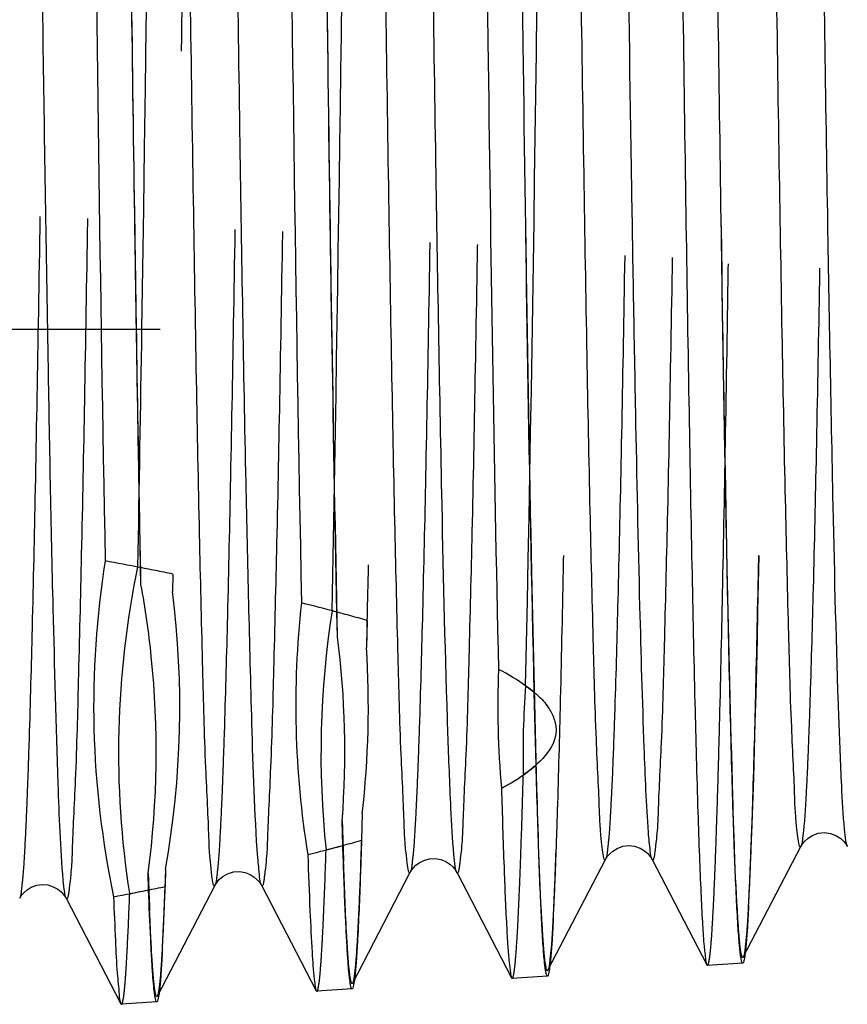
# Model space of a CAD drawing. Header units: millimetres. Extents: x 413 to 587, y 459 to 541.
# Tile 4 of 14: x 550 to 558, y 470 to 479. Entities that reach past the tile are written whole.
import ezdxf

# ---------------------------------------------------------------- set-up
doc = ezdxf.new("R2010")
doc.units = ezdxf.units.MM
doc.header["$LTSCALE"] = 65.185185
doc.linetypes.add('HIDDEN', pattern=[0.2, 0.1, -0.1])
doc.layers.add('KONST.EL_MIT_GEO', color=7, linetype='CONTINUOUS')

msp = doc.modelspace()

# ---------------------------------------------------------------- linework, layer by layer
at = {"layer": 'KONST.EL_MIT_GEO', "color": 8, "linetype": 'HIDDEN'}
for p, q in [((564.4007, 476.024), (525.869, 476.024)), ((551.4807, 473.754), (551.4767, 473.5921)), ((553.2822, 473.3236), (553.2759, 473.0739)), ((553.2372, 471.5337), (553.231, 471.2844)), ((551.4121, 471.0158), (551.4081, 470.854))]:
    msp.add_line(p, q, dxfattribs=at)
at = {"layer": 'KONST.EL_MIT_GEO', "color": 7, "linetype": 'Continuous'}
for p, q in [((551.1844, 473.6575), (551.1805, 473.8139)), ((553.0086, 473.1733), (553.0029, 473.4014)), ((554.8507, 471.9823), (554.8338, 472.655)), ((553.0572, 471.236), (553.0515, 471.4645)), ((556.7731, 470.2003), (557.3078, 471.2274)), ((554.9608, 470.0799), (555.4956, 471.1071)), ((555.9259, 471.1071), (556.4354, 470.1284)), ((551.2553, 470.8235), (551.2514, 470.9799)), ((553.1486, 469.9598), (553.6834, 470.987)), ((554.1137, 470.987), (554.6234, 470.0081)), ((551.3364, 469.8391), (551.8712, 470.8662)), ((552.3015, 470.8662), (552.8111, 469.8876)), ((550.4894, 470.7459), (550.9989, 469.7673)), ((556.7679, 470.145), (556.4409, 470.1233)), ((556.4354, 470.1284), (556.4409, 470.1233)), ((554.6234, 470.0081), (554.6289, 470.0029)), ((554.9557, 470.0246), (554.6289, 470.0029)), ((552.8111, 469.8876), (552.8166, 469.8826)), ((553.1435, 469.9043), (552.8165, 469.8826)), ((551.3313, 469.7839), (551.0044, 469.7622)), ((550.9989, 469.7673), (551.0044, 469.7622))]:
    msp.add_line(p, q, dxfattribs=at)
for points in [[(557.3078, 471.2273), (557.3119, 471.2348), (557.3242, 471.2538), (557.3428, 471.2763), (557.3708, 471.3019), (557.4133, 471.329), (557.4685, 471.3494), (557.5262, 471.3559), (557.5831, 471.3479), (557.6367, 471.3268), (557.6779, 471.2997), (557.7051, 471.274), (557.7232, 471.2516), (557.7352, 471.2327), (557.7381, 471.2273)], [(555.4956, 471.1069), (555.5015, 471.1176), (555.5144, 471.1367), (555.5334, 471.1589), (555.5611, 471.1835), (555.6018, 471.209), (555.6537, 471.2284), (555.7083, 471.2356), (555.7629, 471.2296), (555.815, 471.2113), (555.8565, 471.1864), (555.8858, 471.1612), (555.9065, 471.1375), (555.9203, 471.117), (555.9259, 471.1069)], [(553.6834, 470.9869), (553.6855, 470.9908), (553.6952, 471.0067), (553.7114, 471.0281), (553.735, 471.052), (553.7668, 471.076), (553.8097, 471.098), (553.8618, 471.1126), (553.9147, 471.115), (553.9657, 471.1056), (554.0131, 471.086), (554.0507, 471.0615), (554.0774, 471.0373), (554.0962, 471.0149), (554.1089, 470.9956), (554.1137, 470.9869)], [(551.8711, 470.8661), (551.8763, 470.8754), (551.8908, 470.897), (551.913, 470.9221), (551.9443, 470.9483), (551.9885, 470.9735), (552.0435, 470.9908), (552.0989, 470.9945), (552.1507, 470.9857), (552.1982, 470.9667), (552.2361, 470.9427), (552.2634, 470.9185), (552.2828, 470.8959), (552.296, 470.8762), (552.3016, 470.8661)], [(550.0589, 470.7458), (550.0667, 470.7595), (550.0802, 470.7787), (550.0997, 470.8007), (550.1274, 470.8246), (550.1669, 470.8487), (550.2166, 470.8672), (550.2688, 470.8745), (550.3209, 470.8697), (550.371, 470.8536), (550.4121, 470.8309), (550.4427, 470.8064), (550.4653, 470.7823), (550.4807, 470.7609), (550.4894, 470.7458)]]:
    msp.add_lwpolyline(points, dxfattribs=at)
for centre, radius, start, end in [((542.5756, 429.8202), 44.8274, 78.93301, 79.36053), ((561.1563, 472.5305), 8.5362, 173.56986, 189.30139), ((548.1264, 455.2257), 18.8185, 74.98149, 76.01642), ((544.5487, 472.106), 8.527, 355.6854, 7.19039), ((562.9702, 472.5313), 8.4755, 177.71034, 185.17139), ((548.2974, 488.7405), 18.1401, 284.15127, 285.21194), ((542.8088, 513.592), 43.5946, 280.73616, 281.17175)]:
    msp.add_arc(centre, radius, start, end, dxfattribs=at)
at = {"layer": 'KONST.EL_MIT_GEO', "color": 8, "linetype": 'HIDDEN'}
for centre, radius, start, end in [((543.4974, 434.5381), 40.0203, 78.49347, 78.9684), ((542.9891, 472.5157), 8.5555, 349.90329, 7.22764), ((561.3821, 472.0921), 8.5277, 171.08544, 186.04225), ((548.9803, 458.4193), 15.5127, 73.90025, 75.14473), ((544.7832, 472.5165), 8.5109, 353.36857, 3.75465), ((563.1892, 472.0914), 8.4599, 175.75137, 181.36581), ((631.9849, 473.8658), 78.9699, 181.742497, 182.016428), ((499.2174, 473.3221), 57.6663, 357.676351, 358.039907), ((548.8187, 486.7908), 16.122, 284.67078, 285.8836), ((498.9571, 473.1394), 56.1129, 357.6615, 358.02178), ((600.1335, 472.6694), 48.9113, 181.97955, 182.39108), ((524.8886, 472.2875), 31.9742, 357.12402, 357.66357), ((543.2711, 511.2257), 41.1836, 280.92948, 281.39538), ((502.8284, 472.6054), 48.6113, 357.55586, 357.93525), ((523.6564, 472.1376), 31.3933, 357.11777, 357.6489), ((524.2228, 471.6985), 27.1976, 356.98342, 357.54264)]:
    msp.add_arc(centre, radius, start, end, dxfattribs=at)
for points, knots in [([(550.9651, 529.194), (550.9509, 529.221), (550.9113, 528.9113), (550.9111, 528.7205), (550.8708, 527.969), (550.8501, 527.1047), (550.82, 525.911), (550.7931, 524.4933), (550.7649, 522.8302), (550.7257, 520.1927), (550.6779, 516.4413), (550.6227, 511.5023), (550.5672, 506.1201), (550.5117, 500.5021), (550.4562, 494.8639), (550.4007, 489.4223), (550.3533, 485.1063), (550.3147, 481.9077), (550.2867, 479.7545), (550.2587, 477.796), (550.2307, 476.0509), (550.2029, 474.536), (550.1752, 473.2659), (550.1511, 472.3662), (550.1309, 471.7779), (550.1173, 471.4375), (550.1029, 471.1664), (550.0911, 470.9631), (550.0753, 470.8323), (550.0688, 470.7648), (550.059, 470.7459)], [0, 0, 0, 0, 0.001565, 0.007874, 0.018919, 0.034597, 0.054757, 0.079208, 0.107711, 0.139992, 0.214613, 0.300199, 0.393457, 0.490805, 0.588499, 0.682788, 0.77005, 0.809985, 0.846935, 0.880547, 0.910496, 0.936495, 0.958295, 0.975687, 0.982676, 0.988504, 0.993158, 0.996628, 0.998907, 1, 1, 1, 1]), ([(551.3954, 529.1939), (551.3856, 529.175), (551.3792, 529.1074), (551.3633, 528.9763), (551.3514, 528.7726), (551.337, 528.501), (551.3234, 528.16), (551.3032, 527.5706), (551.279, 526.6695), (551.2513, 525.3973), (551.2235, 523.8802), (551.1955, 522.1327), (551.1674, 520.1718), (551.1394, 518.0163), (551.1007, 514.8148), (551.0533, 510.4961), (550.9979, 505.0522), (550.9423, 499.4134), (550.8868, 493.7964), (550.8313, 488.4169), (550.7761, 483.4818), (550.7284, 479.7341), (550.6893, 477.0997), (550.6611, 475.439), (550.6342, 474.0234), (550.6042, 472.8316), (550.5834, 471.9687), (550.5433, 471.2185), (550.543, 471.028), (550.5036, 470.7188), (550.4894, 470.7458)], [0, 0, 0, 0, 0.001096, 0.003379, 0.006855, 0.011518, 0.017358, 0.024359, 0.041781, 0.063615, 0.089653, 0.119643, 0.153296, 0.190287, 0.230261, 0.317587, 0.411915, 0.509621, 0.606949, 0.700161, 0.785678, 0.860218, 0.892458, 0.920921, 0.945334, 0.965461, 0.981113, 0.992138, 0.998437, 1, 1, 1, 1]), ([(552.7773, 529.0734), (552.7634, 529.1002), (552.7229, 528.7929), (552.7238, 528.6032), (552.6829, 527.8554), (552.6624, 526.9952), (552.6322, 525.8069), (552.6054, 524.3955), (552.5771, 522.7396), (552.538, 520.1134), (552.4902, 516.3778), (552.4349, 511.4594), (552.3795, 506.0995), (552.3239, 500.5044), (552.2684, 494.8891), (552.2129, 489.4694), (552.1656, 485.1707), (552.127, 481.9848), (552.0989, 479.8402), (552.0709, 477.8894), (552.0429, 476.1511), (552.0151, 474.6421), (551.9874, 473.3769), (551.9633, 472.4807), (551.9431, 471.8946), (551.9295, 471.5555), (551.9151, 471.2854), (551.9033, 471.0828), (551.8875, 470.9524), (551.881, 470.8851), (551.8712, 470.8663)], [0, 0, 0, 0, 0.001554, 0.007853, 0.018888, 0.034556, 0.054708, 0.079151, 0.107647, 0.139923, 0.214535, 0.300117, 0.393375, 0.490726, 0.588427, 0.682724, 0.769996, 0.809937, 0.846894, 0.880511, 0.910466, 0.936471, 0.958276, 0.975673, 0.982665, 0.988495, 0.993152, 0.996624, 0.998905, 1, 1, 1, 1]), ([(553.2076, 529.0734), (553.1978, 529.0544), (553.1913, 528.9869), (553.1754, 528.8559), (553.1635, 528.6528), (553.1492, 528.3819), (553.1355, 528.0421), (553.1153, 527.4548), (553.0912, 526.5568), (553.0634, 525.2895), (553.0356, 523.7781), (553.0076, 522.0375), (552.9684, 519.3085), (552.9208, 515.4668), (552.8655, 510.4477), (552.81, 505.0263), (552.7544, 499.411), (552.6989, 493.8175), (552.6435, 488.4607), (552.5883, 483.5465), (552.5405, 479.8148), (552.5014, 477.1918), (552.4732, 475.5382), (552.4464, 474.1288), (552.4163, 472.9423), (552.3956, 472.0832), (552.3554, 471.3365), (552.3553, 471.1468), (552.3157, 470.8394), (552.3016, 470.8661)], [0, 0, 0, 0, 0.001101, 0.003391, 0.006873, 0.011541, 0.017386, 0.024392, 0.041824, 0.063667, 0.089713, 0.11971, 0.153368, 0.230341, 0.317671, 0.412, 0.509702, 0.607023, 0.700226, 0.785731, 0.860259, 0.892493, 0.92095, 0.945357, 0.965479, 0.981125, 0.992145, 0.99844, 1, 1, 1, 1]), ([(554.5894, 528.9518), (554.5756, 528.9784), (554.5347, 528.6717), (554.5378, 528.56), (554.5158, 528.1852), (554.4979, 527.6863), (554.4722, 526.8652), (554.4453, 525.7056), (554.4172, 524.2914), (554.3894, 522.6451), (554.3501, 520.0284), (554.3024, 516.3088), (554.2471, 511.4105), (554.1916, 506.0729), (554.1361, 500.5013), (554.0806, 494.9097), (554.0251, 489.5128), (553.9698, 484.5181), (553.9222, 480.6959), (553.8831, 477.9815), (553.8551, 476.2505), (553.8273, 474.7478), (553.7996, 473.4878), (553.7755, 472.5952), (553.7553, 472.0115), (553.7417, 471.6738), (553.7273, 471.4046), (553.7155, 471.2028), (553.6997, 471.0728), (553.6932, 471.0058), (553.6834, 470.987)], [0, 0, 0, 0, 0.001551, 0.007847, 0.012776, 0.018881, 0.034549, 0.054703, 0.079148, 0.107647, 0.139927, 0.214544, 0.300129, 0.393387, 0.490734, 0.588429, 0.682721, 0.769989, 0.846883, 0.880499, 0.910454, 0.936459, 0.958265, 0.975663, 0.982657, 0.988489, 0.993146, 0.99662, 0.998903, 1, 1, 1, 1]), ([(555.0197, 528.9518), (555.0099, 528.933), (555.0034, 528.8658), (554.9875, 528.7355), (554.9757, 528.5332), (554.9613, 528.2635), (554.9477, 527.925), (554.9274, 527.3401), (554.9033, 526.4457), (554.8756, 525.1834), (554.8477, 523.678), (554.8197, 521.9442), (554.7806, 519.2261), (554.7329, 515.3999), (554.6776, 510.4012), (554.6221, 505.0021), (554.5666, 499.41), (554.5111, 493.8399), (554.4556, 488.5056), (554.4004, 483.6122), (554.3527, 479.8963), (554.3136, 477.2845), (554.2854, 475.638), (554.2585, 474.2347), (554.2284, 473.0534), (554.2079, 472.1981), (554.1674, 471.4549), (554.1677, 471.2659), (554.1278, 470.9603), (554.1137, 470.9869)], [0, 0, 0, 0, 0.001099, 0.003388, 0.006869, 0.011537, 0.017382, 0.02439, 0.041824, 0.063672, 0.089724, 0.119726, 0.153391, 0.230376, 0.317715, 0.412049, 0.509752, 0.607072, 0.700271, 0.78577, 0.860291, 0.892521, 0.920974, 0.945376, 0.965495, 0.981137, 0.992153, 0.998444, 1, 1, 1, 1]), ([(556.4017, 528.8328), (556.3877, 528.8594), (556.3474, 528.5548), (556.3481, 528.3661), (556.3073, 527.6248), (556.2868, 526.7715), (556.2566, 525.5932), (556.2297, 524.1935), (556.2015, 522.5514), (556.1623, 519.947), (556.1146, 516.2426), (556.0593, 511.3652), (556.0038, 506.05), (555.9483, 500.5015), (555.8928, 494.933), (555.8373, 489.5584), (555.782, 484.5841), (555.7344, 480.7775), (555.6953, 478.0741), (555.6673, 476.3501), (555.6395, 474.8534), (555.6118, 473.5984), (555.5877, 472.7094), (555.5675, 472.1279), (555.5539, 471.7915), (555.5396, 471.5233), (555.5277, 471.3223), (555.5119, 471.1927), (555.5054, 471.1258), (555.4956, 471.1071)], [0, 0, 0, 0, 0.001557, 0.007858, 0.018893, 0.034562, 0.054714, 0.079155, 0.107649, 0.139924, 0.21453, 0.300105, 0.393357, 0.4907, 0.588395, 0.682688, 0.769958, 0.846857, 0.880475, 0.910432, 0.936441, 0.95825, 0.975652, 0.982646, 0.988481, 0.99314, 0.996616, 0.998901, 1, 1, 1, 1]), ([(556.8319, 528.8327), (556.8221, 528.8139), (556.8156, 528.747), (556.7998, 528.6171), (556.7879, 528.4157), (556.7735, 528.147), (556.7599, 527.81), (556.7397, 527.2275), (556.7155, 526.3369), (556.6878, 525.08), (556.66, 523.581), (556.632, 521.8547), (556.5928, 519.1481), (556.5451, 515.338), (556.4898, 510.3601), (556.4343, 504.9833), (556.3788, 499.4142), (556.3233, 493.8668), (556.2678, 488.5542), (556.2126, 483.6807), (556.1649, 479.98), (556.1258, 477.3788), (556.0976, 475.739), (556.0707, 474.3414), (556.0406, 473.1649), (556.0201, 472.313), (555.9795, 471.573), (555.98, 471.3846), (555.9399, 471.0805), (555.9259, 471.107)], [0, 0, 0, 0, 0.001101, 0.003391, 0.006873, 0.011542, 0.017386, 0.024394, 0.041825, 0.06367, 0.089718, 0.119716, 0.153377, 0.230354, 0.317689, 0.412022, 0.509727, 0.607051, 0.700255, 0.785761, 0.860285, 0.892518, 0.920972, 0.945376, 0.965496, 0.981137, 0.992154, 0.998445, 1, 1, 1, 1]), ([(558.2139, 528.7124), (558.2, 528.7388), (558.1594, 528.4358), (558.1604, 528.2479), (558.1194, 527.51), (558.099, 526.6605), (558.0688, 525.4872), (558.042, 524.0935), (558.0137, 522.4585), (557.9745, 519.8652), (557.9268, 516.1764), (557.8715, 511.3196), (557.8161, 506.0267), (557.7605, 500.5014), (557.705, 494.9561), (557.6495, 489.6038), (557.5942, 484.65), (557.5466, 480.8591), (557.5075, 478.1668), (557.4795, 476.4498), (557.4517, 474.9591), (557.424, 473.7092), (557.3999, 472.8237), (557.3797, 472.2446), (557.3661, 471.9094), (557.3518, 471.6423), (557.3399, 471.4419), (557.3241, 471.3128), (557.3176, 471.2461), (557.3078, 471.2274)], [0, 0, 0, 0, 0.001555, 0.007852, 0.018884, 0.034549, 0.054698, 0.079135, 0.107628, 0.139899, 0.214501, 0.300071, 0.393321, 0.490663, 0.588358, 0.682653, 0.769926, 0.846829, 0.88045, 0.91041, 0.936422, 0.958234, 0.97564, 0.982636, 0.988472, 0.993134, 0.996611, 0.998899, 1, 1, 1, 1]), ([(554.9136, 470.3906), (554.8862, 470.8025), (554.8521, 471.9272), (554.802, 474.0402), (554.7543, 476.9754), (554.7041, 480.6392), (554.6541, 484.9161), (554.5849, 491.4384), (554.5361, 496.5201), (554.5026, 500)], [0, 0, 0, 0, 0.041819, 0.113958, 0.214142, 0.339199, 0.485171, 0.647442, 1, 1, 1, 1]), ([(555.4087, 500), (555.3902, 498.0767), (555.3538, 494.3021), (555.2989, 488.818), (555.252, 484.4757), (555.2138, 481.2624), (555.1861, 479.1019), (555.1583, 477.138), (555.1307, 475.3892), (555.1032, 473.8719), (555.0758, 472.6003), (555.052, 471.6999), (555.032, 471.1113), (555.0185, 470.7709), (555.0043, 470.4998), (554.9926, 470.2967), (554.9769, 470.1661), (554.9706, 470.0988), (554.9608, 470.08)], [0, 0, 0, 0, 0.192813, 0.378403, 0.549797, 0.62813, 0.700555, 0.766393, 0.825021, 0.875891, 0.918525, 0.952522, 0.966181, 0.977567, 0.986657, 0.993431, 0.997875, 1, 1, 1, 1]), ([(556.7276, 470.4825), (556.6996, 470.8842), (556.6659, 471.9906), (556.6153, 474.0791), (556.5676, 476.996), (556.5171, 480.6474), (556.4669, 484.9171), (556.3974, 491.4374), (556.3485, 496.5191), (556.3148, 500)], [0, 0, 0, 0, 0.040913, 0.112448, 0.212326, 0.337359, 0.483557, 0.646251, 1, 1, 1, 1]), ([(556.4409, 470.1233), (556.4449, 470.1236), (556.4507, 470.1399), (556.4565, 470.1647), (556.4633, 470.212), (556.4735, 470.3072), (556.4856, 470.473), (556.4992, 470.7239), (556.513, 471.0457), (556.527, 471.437), (556.541, 471.8972), (556.5608, 472.6448), (556.585, 473.7415), (556.6128, 475.2444), (556.6408, 476.9856), (556.6688, 478.9482), (556.6968, 481.1134), (556.7355, 484.3437), (556.7829, 488.7174), (556.8384, 494.2483), (556.8752, 498.0579), (556.894, 500)], [0, 0, 0, 0, 0.000396, 0.001344, 0.002881, 0.005013, 0.011063, 0.019489, 0.030271, 0.043384, 0.058801, 0.07648, 0.118459, 0.168919, 0.227376, 0.293268, 0.365959, 0.444752, 0.617558, 0.805037, 1, 1, 1, 1]), ([(557.2209, 500), (557.2024, 498.0845), (557.166, 494.3253), (557.1111, 488.8634), (557.0642, 484.5388), (557.026, 481.3384), (556.9983, 479.1867), (556.9705, 477.2307), (556.9429, 475.4889), (556.9154, 473.9776), (556.888, 472.7111), (556.8642, 471.8142), (556.8442, 471.2279), (556.8307, 470.8888), (556.8165, 470.6188), (556.8048, 470.4164), (556.7891, 470.2862), (556.7828, 470.2191), (556.7731, 470.2003)], [0, 0, 0, 0, 0.192804, 0.378386, 0.549773, 0.628104, 0.700528, 0.766364, 0.824995, 0.875865, 0.918502, 0.952504, 0.966164, 0.977553, 0.986646, 0.993422, 0.99787, 1, 1, 1, 1]), ([(557.2209, 500), (557.1905, 496.8561), (557.1325, 490.89), (557.047, 482.713), (556.9589, 476.3068), (556.8971, 472.7224), (556.8499, 471.3497)], [0, 0, 0, 0, 0.329189, 0.624684, 0.856189, 1, 1, 1, 1]), ([(554.7525, 472.7182), (554.8009, 474.8069), (554.8739, 479.9123), (554.9321, 485.0178), (554.9637, 488.0341)], [0, 0, 0, 0, 0.409202, 1, 1, 1, 1]), ([(553.4661, 486.8773), (553.4375, 484.1971), (553.3845, 479.5958), (553.3175, 474.9946), (553.2759, 473.0739)], [0, 0, 0, 0, 0.582491, 1, 1, 1, 1]), ([(553.4592, 486.2139), (553.4325, 483.7351), (553.3827, 479.4382), (553.3198, 475.1415), (553.2822, 473.3236)], [0, 0, 0, 0, 0.57688, 1, 1, 1, 1]), ([(552.9574, 473.4135), (552.9938, 475.1945), (553.0551, 479.3843), (553.1038, 483.5743), (553.1299, 485.983)], [0, 0, 0, 0, 0.425124, 1, 1, 1, 1]), ([(551.64, 485.5308), (551.6269, 484.3346), (551.5813, 480.3549), (551.5317, 476.3752), (551.4767, 473.5921)], [0, 0, 0, 0, 0.30058, 1, 1, 1, 1]), ([(551.6358, 485.1252), (551.6234, 483.995), (551.5798, 480.2045), (551.5319, 476.414), (551.4807, 473.754)], [0, 0, 0, 0, 0.298169, 1, 1, 1, 1]), ([(551.1553, 473.8188), (551.1694, 474.5559), (551.2315, 478.2708), (551.2745, 481.9859), (551.3072, 484.9638)], [0, 0, 0, 0, 0.198436, 1, 1, 1, 1]), ([(551.0796, 470.7891), (551.0028, 471.2894), (550.9355, 472.3076), (551.0543, 473.3209), (551.1553, 473.8188)], [0, 0, 0, 0, 0.499052, 1, 1, 1, 1]), ([(554.7525, 472.7182), (554.8314, 472.6616), (554.9676, 472.552), (555.1059, 472.2023), (554.8724, 471.9872), (554.7317, 471.8898)], [0, 0, 0, 0, 0.282463, 0.502133, 1, 1, 1, 1]), ([(554.6289, 470.003), (554.6322, 470.0032), (554.6378, 470.0163), (554.6466, 470.053), (554.6575, 470.1442), (554.6694, 470.2909), (554.6818, 470.4996), (554.6944, 470.7654), (554.707, 471.0896), (554.7197, 471.4708), (554.7277, 471.7439), (554.7317, 471.8898)], [0, 0, 0, 0, 0.005342, 0.017775, 0.065678, 0.144654, 0.25464, 0.395493, 0.566971, 0.768632, 1, 1, 1, 1]), ([(553.2372, 471.5337), (553.2307, 471.3158), (553.2181, 470.9373), (553.1996, 470.5001), (553.1832, 470.2373), (553.1733, 470.105), (553.1618, 470.0182), (553.1555, 469.9731), (553.1486, 469.9599)], [0, 0, 0, 0, 0.414429, 0.720303, 0.83185, 0.91564, 0.97162, 1, 1, 1, 1]), ([(553.231, 471.2844), (553.2282, 471.1982), (553.2184, 470.9063), (553.207, 470.6144), (553.1962, 470.4088)], [0, 0, 0, 0, 0.295195, 1, 1, 1, 1]), ([(552.8166, 469.8826), (552.8245, 469.8832), (552.8294, 469.9233), (552.8412, 469.9755), (552.8497, 470.085), (552.8606, 470.2266), (552.8708, 470.4124), (552.8861, 470.7388), (552.8956, 471.0043), (552.9018, 471.1944)], [0, 0, 0, 0, 0.018086, 0.066124, 0.145018, 0.254803, 0.395409, 0.56668, 1, 1, 1, 1]), ([(553.101, 470.277), (553.0976, 470.3293), (553.082, 470.5991), (553.0716, 470.8693), (553.0639, 471.0871)], [0, 0, 0, 0, 0.193586, 1, 1, 1, 1]), ([(551.4121, 471.0158), (551.4066, 470.8539), (551.3962, 470.572), (551.3774, 470.214), (551.3633, 469.994), (551.3479, 469.8843), (551.3419, 469.8497), (551.3364, 469.8391)], [0, 0, 0, 0, 0.411801, 0.716529, 0.912591, 0.969766, 1, 1, 1, 1]), ([(551.0044, 469.7622), (551.0107, 469.7626), (551.0164, 469.7935), (551.0257, 469.8351), (551.0338, 469.9204), (551.0432, 470.0313), (551.0523, 470.1767), (551.0657, 470.4322), (551.0741, 470.6402), (551.0796, 470.7891)], [0, 0, 0, 0, 0.018553, 0.066677, 0.145497, 0.255156, 0.395638, 0.566761, 1, 1, 1, 1]), ([(551.2916, 470.1173), (551.2892, 470.152), (551.2783, 470.3224), (551.2705, 470.4929), (551.2648, 470.6289)], [0, 0, 0, 0, 0.203216, 1, 1, 1, 1]), ([(556.8225, 470.6832), (556.8199, 470.6317), (556.8111, 470.4776), (556.8021, 470.3232), (556.7883, 470.2212)], [0, 0, 0, 0, 0.334107, 1, 1, 1, 1]), ([(555.0101, 470.5591), (555.0074, 470.5081), (554.9987, 470.3555), (554.9897, 470.2026), (554.9762, 470.1015)], [0, 0, 0, 0, 0.333455, 1, 1, 1, 1]), ([(556.7418, 470.3154), (556.7405, 470.3271), (556.735, 470.3827), (556.7307, 470.4385), (556.7276, 470.4825)], [0, 0, 0, 0, 0.210186, 1, 1, 1, 1]), ([(553.1962, 470.4088), (553.1938, 470.3623), (553.1855, 470.221), (553.1768, 470.0796), (553.1645, 469.9855)], [0, 0, 0, 0, 0.329321, 1, 1, 1, 1]), ([(554.9277, 470.2134), (554.9265, 470.2259), (554.921, 470.2849), (554.9167, 470.3441), (554.9136, 470.3906)], [0, 0, 0, 0, 0.212331, 1, 1, 1, 1]), ([(551.3828, 470.2672), (551.3804, 470.2226), (551.3723, 470.0872), (551.3638, 469.9516), (551.3518, 469.8614)], [0, 0, 0, 0, 0.329488, 1, 1, 1, 1]), ([(553.1258, 470.0101), (553.1234, 470.0254), (553.1121, 470.1141), (553.1059, 470.2033), (553.101, 470.277)], [0, 0, 0, 0, 0.173323, 1, 1, 1, 1]), ([(556.7731, 470.2003), (556.7717, 470.1977), (556.7622, 470.193), (556.7584, 470.2134), (556.7481, 470.2479), (556.7448, 470.2872), (556.7418, 470.3154)], [0, 0, 0, 0, 0.067297, 0.164793, 0.350901, 1, 1, 1, 1]), ([(554.9608, 470.08), (554.9595, 470.0773), (554.9454, 470.0729), (554.9446, 470.1105), (554.9329, 470.148), (554.9301, 470.1899), (554.9277, 470.2134)], [0, 0, 0, 0, 0.060615, 0.212539, 0.524508, 1, 1, 1, 1]), ([(551.305, 469.9581), (551.3038, 469.9693), (551.2986, 470.0223), (551.2945, 470.0755), (551.2916, 470.1173)], [0, 0, 0, 0, 0.212174, 1, 1, 1, 1]), ([(551.3364, 469.8391), (551.3351, 469.8365), (551.3253, 469.832), (551.3219, 469.8532), (551.3153, 469.8742), (551.3102, 469.9131), (551.3067, 469.9415), (551.305, 469.9581)], [0, 0, 0, 0, 0.065235, 0.16335, 0.350083, 0.628707, 1, 1, 1, 1]), ([(553.1486, 469.9599), (553.1475, 469.9576), (553.1395, 469.95), (553.1306, 469.983), (553.128, 469.9964), (553.1258, 470.0101)], [0, 0, 0, 0, 0.115388, 0.368893, 1, 1, 1, 1])]:
    msp.add_open_spline(points, degree=3, knots=knots, dxfattribs=at)
at = {"layer": 'KONST.EL_MIT_GEO', "color": 7, "linetype": 'Continuous'}
for points, knots in [([(551.8711, 470.8661), (551.857, 470.8393), (551.8176, 471.1466), (551.8173, 471.3362), (551.7772, 472.082), (551.7565, 472.9401), (551.7265, 474.125), (551.6997, 475.5325), (551.6715, 477.1837), (551.6324, 479.803), (551.5848, 483.5294), (551.5297, 488.4371), (551.4744, 493.7878), (551.419, 499.3767), (551.3636, 504.9902), (551.3083, 510.4138), (551.2531, 515.4403), (551.2056, 519.292), (551.1666, 522.0324), (551.1388, 523.7845), (551.111, 525.3091), (551.0835, 526.5919), (551.056, 527.6204), (551.0324, 528.314), (551.0115, 528.7344), (550.9989, 528.9476), (550.9844, 529.0908), (550.9761, 529.1644), (550.9676, 529.1881)], [0, 0, 0, 0, 0.001558, 0.007834, 0.018822, 0.034418, 0.054474, 0.0788, 0.10716, 0.139284, 0.213559, 0.298781, 0.39169, 0.488735, 0.586206, 0.680379, 0.767659, 0.844712, 0.878468, 0.908601, 0.934824, 0.956888, 0.974581, 0.987736, 0.992572, 0.996231, 0.998707, 1, 1, 1, 1]), ([(552.2685, 471.121), (552.2376, 471.5361), (552.2034, 472.6976), (552.1492, 474.906), (552.0993, 478.0119), (552.0458, 481.9035), (551.9928, 486.4421), (551.9393, 491.4653), (551.8857, 496.794), (551.8321, 502.2377), (551.7786, 507.6023), (551.7251, 512.6965), (551.6719, 517.3384), (551.6258, 520.8471), (551.588, 523.3055), (551.5611, 524.848), (551.5344, 526.1681), (551.5076, 527.2566), (551.4849, 528.0085), (551.4646, 528.4939), (551.4529, 528.749), (551.4362, 528.9759), (551.4314, 529.0606), (551.4083, 529.2184), (551.3955, 529.194)], [0, 0, 0, 0, 0.021495, 0.059989, 0.114109, 0.181921, 0.261002, 0.348529, 0.441375, 0.536227, 0.6297, 0.718459, 0.799341, 0.869462, 0.89969, 0.926326, 0.949134, 0.967909, 0.982486, 0.988158, 0.992736, 0.996211, 0.998574, 1, 1, 1, 1]), ([(553.6834, 470.9869), (553.6693, 470.9601), (553.6294, 471.2673), (553.6296, 471.457), (553.5891, 472.2034), (553.5684, 473.0622), (553.5383, 474.2481), (553.5114, 475.6568), (553.4832, 477.3093), (553.444, 479.9301), (553.3962, 483.6578), (553.341, 488.5657), (553.2855, 493.9141), (553.23, 499.4971), (553.1745, 505.1002), (553.119, 510.5081), (553.0637, 515.5132), (553.0161, 519.3433), (552.977, 522.0635), (552.949, 523.7981), (552.9212, 525.3041), (552.8935, 526.5668), (552.8694, 527.4613), (552.8493, 528.0463), (552.8356, 528.3848), (552.8213, 528.6546), (552.8094, 528.8569), (552.7936, 528.9873), (552.7871, 529.0545), (552.7773, 529.0734)], [0, 0, 0, 0, 0.001561, 0.007866, 0.018907, 0.034579, 0.054735, 0.079179, 0.107677, 0.139953, 0.214563, 0.300139, 0.39339, 0.490732, 0.588423, 0.682711, 0.769977, 0.84687, 0.880487, 0.910441, 0.936448, 0.958256, 0.975655, 0.98265, 0.988483, 0.993142, 0.996617, 0.998902, 1, 1, 1, 1]), ([(554.088, 471.1518), (554.0748, 471.295), (554.0551, 471.6684), (554.0137, 472.7508), (553.9693, 474.7097), (553.9163, 477.7312), (553.8635, 481.5622), (553.8098, 486.0634), (553.7559, 491.0712), (553.7019, 496.4039), (553.6479, 501.8678), (553.5939, 507.2646), (553.54, 512.3987), (553.4863, 517.0837), (553.4399, 520.6283), (553.4018, 523.1137), (553.3746, 524.6742), (553.3477, 526.01), (553.3207, 527.1118), (553.2977, 527.873), (553.2774, 528.3645), (553.2655, 528.6228), (553.2487, 528.8526), (553.2438, 528.9384), (553.2205, 529.0982), (553.2076, 529.0735)], [0, 0, 0, 0, 0.007445, 0.019355, 0.056097, 0.108898, 0.175841, 0.254492, 0.341995, 0.435173, 0.530643, 0.624941, 0.714647, 0.796509, 0.867559, 0.898208, 0.925226, 0.948367, 0.967422, 0.982219, 0.987977, 0.992625, 0.996153, 0.998553, 1, 1, 1, 1]), ([(550.4633, 470.9155), (550.4365, 471.2122), (550.4078, 472.0528), (550.3611, 473.6654), (550.3187, 475.9645), (550.2728, 478.8893), (550.2276, 482.3639), (550.164, 487.8232), (550.0882, 495.2523), (549.9997, 504.3426), (549.912, 512.9866), (549.8248, 520.2915), (549.7591, 524.6124), (549.7183, 526.4114)], [0, 0, 0, 0, 0.016105, 0.045431, 0.08722, 0.140386, 0.203543, 0.275048, 0.435489, 0.605123, 0.766423, 0.902737, 1, 1, 1, 1]), ([(555.8931, 471.3557), (555.8733, 471.618), (555.8459, 472.317), (555.8079, 473.6167), (555.7707, 475.4089), (555.7148, 478.6774), (555.6495, 483.6721), (555.574, 490.4807), (555.4984, 497.9969), (555.4006, 507.8138), (555.3256, 515.0618), (555.2627, 519.6895)], [0, 0, 0, 0, 0.016326, 0.043396, 0.080709, 0.12757, 0.24628, 0.390712, 0.550151, 0.712771, 1, 1, 1, 1]), ([(555.4956, 471.107), (555.4811, 471.0796), (555.4414, 471.3932), (555.4408, 471.5864), (555.4004, 472.3467), (555.3793, 473.2211), (555.3489, 474.428), (555.3217, 475.861), (555.2932, 477.5413), (555.2536, 480.2035), (555.2053, 483.9859), (555.1495, 488.9589), (555.0934, 494.3667), (555.0562, 498.0948), (555.0373, 499.9963)], [0, 0, 0, 0, 0.003209, 0.016132, 0.038742, 0.070826, 0.112072, 0.162072, 0.220333, 0.286284, 0.438577, 0.612964, 0.802589, 1, 1, 1, 1]), ([(555.9879, 500), (556.0064, 498.0796), (556.0427, 494.3112), (556.0975, 488.836), (556.1444, 484.5013), (556.1825, 481.2934), (556.2103, 479.1366), (556.238, 477.176), (556.2656, 475.43), (556.2931, 473.915), (556.3205, 472.6454), (556.3443, 471.7463), (556.3643, 471.1585), (556.3777, 470.8186), (556.3919, 470.5479), (556.4036, 470.345), (556.4194, 470.2145), (556.4256, 470.1472), (556.4354, 470.1284)], [0, 0, 0, 0, 0.192832, 0.378404, 0.549781, 0.628105, 0.700525, 0.76636, 0.824988, 0.87586, 0.9185, 0.952504, 0.966165, 0.977555, 0.986649, 0.993425, 0.997872, 1, 1, 1, 1]), ([(556.7679, 470.145), (556.7642, 470.1448), (556.7577, 470.1608), (556.7525, 470.1844), (556.7453, 470.231), (556.7353, 470.325), (556.7231, 470.4896), (556.7095, 470.7388), (556.6957, 471.0592), (556.6818, 471.4491), (556.6678, 471.9079), (556.6479, 472.6539), (556.6237, 473.7489), (556.5959, 475.2498), (556.5679, 476.9893), (556.5399, 478.9506), (556.5118, 481.1147), (556.4732, 484.3439), (556.4258, 488.7169), (556.3703, 494.2477), (556.3336, 498.0576), (556.3148, 500)], [0, 0, 0, 0, 0.000372, 0.001291, 0.002801, 0.004905, 0.010904, 0.019284, 0.030024, 0.043101, 0.058484, 0.076136, 0.11807, 0.168501, 0.226945, 0.292838, 0.365543, 0.444361, 0.617254, 0.804865, 1, 1, 1, 1]), ([(557.3078, 471.2273), (557.2934, 471.2001), (557.2534, 471.512), (557.2532, 471.7044), (557.2125, 472.4613), (557.1915, 473.3319), (557.1611, 474.5337), (557.1339, 475.9607), (557.1054, 477.6339), (557.0658, 480.2851), (557.0175, 484.0519), (556.9616, 489.0043), (556.9056, 494.3899), (556.8684, 498.1026), (556.8495, 499.9963)], [0, 0, 0, 0, 0.003203, 0.01612, 0.038724, 0.070804, 0.112046, 0.162043, 0.220305, 0.286255, 0.438552, 0.612945, 0.802579, 1, 1, 1, 1]), ([(557.7126, 471.3876), (557.7001, 471.5211), (557.6811, 471.8673), (557.6416, 472.8661), (557.5989, 474.6693), (557.5481, 477.4513), (557.4975, 480.9858), (557.446, 485.1548), (557.375, 491.5644), (557.3251, 496.5687), (557.2907, 500.0007)], [0, 0, 0, 0, 0.014051, 0.036332, 0.104796, 0.203123, 0.328033, 0.475362, 0.640196, 1, 1, 1, 1]), ([(554.8338, 472.655), (554.7868, 474.657), (554.7155, 479.5564), (554.6589, 484.4559), (554.6282, 487.353)], [0, 0, 0, 0, 0.4087, 1, 1, 1, 1]), ([(554.3053, 486.9542), (554.3347, 484.2001), (554.389, 479.5052), (554.4577, 474.8104), (554.5015, 472.8699)], [0, 0, 0, 0, 0.586603, 1, 1, 1, 1]), ([(553.0086, 473.1733), (552.9694, 475.0117), (552.905, 479.3886), (552.8542, 483.7656), (552.8269, 486.304)], [0, 0, 0, 0, 0.420074, 1, 1, 1, 1]), ([(553.0029, 473.4014), (552.967, 475.1567), (552.9061, 479.2865), (552.858, 483.4165), (552.8322, 485.7908)], [0, 0, 0, 0, 0.425089, 1, 1, 1, 1]), ([(552.5072, 485.5952), (552.5205, 484.376), (552.5669, 480.3397), (552.617, 476.3033), (552.6738, 473.4865)], [0, 0, 0, 0, 0.302062, 1, 1, 1, 1]), ([(551.1844, 473.6575), (551.1696, 474.4104), (551.1041, 478.2573), (551.06, 482.1046), (551.0261, 485.1988)], [0, 0, 0, 0, 0.195729, 1, 1, 1, 1]), ([(551.1805, 473.8139), (551.1665, 474.5429), (551.1049, 478.2158), (551.0623, 481.8889), (551.0298, 484.833)], [0, 0, 0, 0, 0.198499, 1, 1, 1, 1]), ([(550.7044, 484.685), (550.7162, 483.6176), (550.7579, 480.0148), (550.804, 476.412), (550.852, 473.8769)], [0, 0, 0, 0, 0.296275, 1, 1, 1, 1]), ([(550.852, 473.8769), (550.7705, 473.3626), (550.6983, 472.3148), (550.8235, 471.2723), (550.9299, 470.7605)], [0, 0, 0, 0, 0.499027, 1, 1, 1, 1]), ([(551.2514, 470.9799), (551.3396, 471.6437), (551.353, 472.5499), (551.2248, 473.4359), (551.1844, 473.6575)], [0, 0, 0, 0, 0.748325, 1, 1, 1, 1]), ([(554.8338, 472.655), (554.8106, 472.6747), (554.7063, 472.7559), (554.5916, 472.8228), (554.5015, 472.8699)], [0, 0, 0, 0, 0.229769, 1, 1, 1, 1]), ([(554.5292, 471.7674), (554.5599, 471.7839), (554.6723, 471.847), (554.7802, 471.9198), (554.8507, 471.9823)], [0, 0, 0, 0, 0.269995, 1, 1, 1, 1]), ([(554.9557, 470.0247), (554.9524, 470.0245), (554.9462, 470.0379), (554.9379, 470.0747), (554.9261, 470.1691), (554.9144, 470.3204), (554.9016, 470.537), (554.8888, 470.8129), (554.8759, 471.1499), (554.8629, 471.5463), (554.8548, 471.8305), (554.8507, 471.9823)], [0, 0, 0, 0, 0.005009, 0.017104, 0.064486, 0.143165, 0.25307, 0.394039, 0.565829, 0.767985, 1, 1, 1, 1]), ([(554.5292, 471.7674), (554.5361, 471.5235), (554.5495, 471.0997), (554.5691, 470.6103), (554.5867, 470.3164), (554.597, 470.1688), (554.6094, 470.0725), (554.6158, 470.0226), (554.6234, 470.0081)], [0, 0, 0, 0, 0.415196, 0.721515, 0.833056, 0.916656, 0.972246, 1, 1, 1, 1]), ([(555.9259, 471.1071), (555.9136, 471.1306), (555.9079, 471.2172), (555.8974, 471.2987), (555.8931, 471.3557)], [0, 0, 0, 0, 0.316983, 1, 1, 1, 1]), ([(557.738, 471.2274), (557.7297, 471.2433), (557.7232, 471.2987), (557.716, 471.3516), (557.7126, 471.3876)], [0, 0, 0, 0, 0.33108, 1, 1, 1, 1]), ([(553.1435, 469.9043), (553.1358, 469.9038), (553.1298, 469.9454), (553.1188, 469.9959), (553.1097, 470.1075), (553.0989, 470.2507), (553.0886, 470.4397), (553.0731, 470.7718), (553.0635, 471.0422), (553.0572, 471.236)], [0, 0, 0, 0, 0.017237, 0.064612, 0.143109, 0.252764, 0.393506, 0.565171, 1, 1, 1, 1]), ([(552.7324, 471.1508), (552.7382, 470.9767), (552.7489, 470.6738), (552.7685, 470.2891), (552.783, 470.0531), (552.7992, 469.9357), (552.8052, 469.8988), (552.8111, 469.8877)], [0, 0, 0, 0, 0.412538, 0.717516, 0.913374, 0.97025, 1, 1, 1, 1]), ([(554.1137, 470.987), (554.1052, 471.0033), (554.0987, 471.0602), (554.0914, 471.1146), (554.088, 471.1518)], [0, 0, 0, 0, 0.329696, 1, 1, 1, 1]), ([(552.3015, 470.8663), (552.289, 470.8903), (552.2835, 470.979), (552.2728, 471.0626), (552.2685, 471.121)], [0, 0, 0, 0, 0.316203, 1, 1, 1, 1]), ([(550.4894, 470.7459), (550.4807, 470.7626), (550.4742, 470.8213), (550.4667, 470.8772), (550.4633, 470.9155)], [0, 0, 0, 0, 0.32873, 1, 1, 1, 1]), ([(551.3313, 469.7839), (551.3252, 469.7835), (551.3186, 469.8152), (551.3101, 469.8554), (551.3014, 469.942), (551.2921, 470.0538), (551.2829, 470.2013), (551.2693, 470.4608), (551.2608, 470.6721), (551.2553, 470.8235)], [0, 0, 0, 0, 0.017632, 0.065008, 0.143374, 0.25288, 0.393506, 0.565061, 1, 1, 1, 1]), ([(550.9299, 470.7605), (550.935, 470.6243), (550.9457, 470.3879), (550.9587, 470.084), (550.9804, 469.892), (550.9852, 469.7936), (550.9989, 469.7673)], [0, 0, 0, 0, 0.410127, 0.714148, 0.910765, 1, 1, 1, 1]), ([(556.7883, 470.2212), (556.7857, 470.2022), (556.7805, 470.1822), (556.7752, 470.1455), (556.7679, 470.145)], [0, 0, 0, 0, 0.724653, 1, 1, 1, 1]), ([(554.9762, 470.1015), (554.9736, 470.0823), (554.9683, 470.0622), (554.963, 470.0252), (554.9557, 470.0247)], [0, 0, 0, 0, 0.725207, 1, 1, 1, 1]), ([(553.1645, 469.9855), (553.1619, 469.9652), (553.1563, 469.9441), (553.1512, 469.9048), (553.1435, 469.9043)], [0, 0, 0, 0, 0.726481, 1, 1, 1, 1]), ([(551.3518, 469.8614), (551.3492, 469.842), (551.3439, 469.8218), (551.3387, 469.7844), (551.3313, 469.7839)], [0, 0, 0, 0, 0.725251, 1, 1, 1, 1])]:
    msp.add_open_spline(points, degree=3, knots=knots, dxfattribs=at)

doc.saveas('drawing.dxf')
